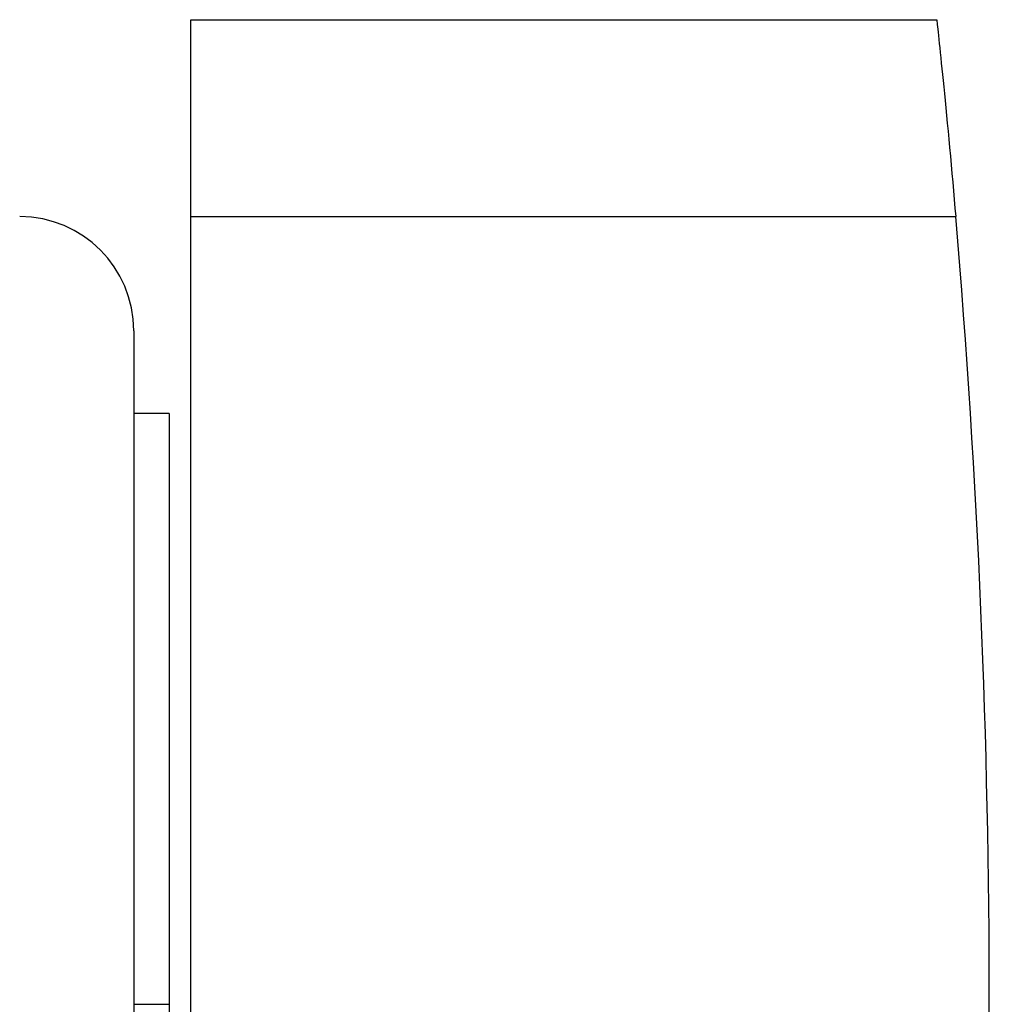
# Model space of a CAD drawing. Header units: millimetres. Extents: x -81 to 97, y -215 to 215.
# Tile 55 of 74: x 52 to 97, y 0 to 46. Entities that reach past the tile are written whole.
import ezdxf

# ---------------------------------------------------------------- set-up
doc = ezdxf.new("R2010")
doc.units = ezdxf.units.MM
doc.layers.add('MAIN-1', color=7, linetype='Continuous')
doc.layers.add('MAIN-2', color=7, linetype='Continuous')

msp = doc.modelspace()

# ---------------------------------------------------------------- linework, layer by layer
at = {"layer": 'MAIN-1'}
for p, q in [((59.9, 45.75), (94.559, 45.75)), ((59.9, 36.6), (59.9, 45.75)), ((94.559, 45.75), (94.56, 45.741)), ((94.56, 45.741), (94.563, 45.715)), ((94.563, 45.715), (94.568, 45.67)), ((94.568, 45.67), (94.575, 45.607)), ((94.575, 45.607), (94.583, 45.525)), ((94.583, 45.525), (94.594, 45.424)), ((94.594, 45.424), (94.607, 45.304)), ((94.607, 45.304), (94.621, 45.166)), ((94.621, 45.166), (94.638, 45.01)), ((94.638, 45.01), (94.656, 44.837)), ((94.656, 44.837), (94.676, 44.646)), ((94.676, 44.646), (94.698, 44.439)), ((94.698, 44.439), (94.72, 44.218)), ((94.72, 44.218), (94.745, 43.982)), ((94.745, 43.982), (94.77, 43.733)), ((94.77, 43.733), (94.797, 43.473)), ((94.797, 43.473), (94.824, 43.203)), ((94.824, 43.203), (94.852, 42.923)), ((94.852, 42.923), (94.882, 42.628)), ((94.882, 42.628), (94.913, 42.318)), ((94.913, 42.318), (94.945, 41.994)), ((94.945, 41.994), (94.978, 41.656)), ((94.978, 41.656), (95.011, 41.306)), ((95.011, 41.306), (95.046, 40.945)), ((95.046, 40.945), (95.082, 40.573)), ((95.082, 40.573), (95.117, 40.193)), ((95.117, 40.193), (95.154, 39.805)), ((95.154, 39.805), (95.19, 39.411)), ((95.19, 39.411), (95.227, 39.012)), ((95.227, 39.012), (95.263, 38.609)), ((95.263, 38.609), (95.299, 38.205)), ((95.299, 38.205), (95.335, 37.8)), ((95.335, 37.8), (95.371, 37.397)), ((95.371, 37.397), (95.406, 36.996)), ((59.9, -36.6), (59.9, 36.6)), ((59.9, 36.6), (95.44, 36.6)), ((95.406, 36.996), (95.44, 36.6)), ((57.25, 31.3), (57.25, -31.3)), ((58.9, 27.45), (57.25, 27.45)), ((58.9, 27.45), (58.9, 0)), ((57.25, 0), (58.9, 0)), ((58.9, 0), (58.9, -27.45))]:
    msp.add_line(p, q, dxfattribs=at)
for centre, radius, start, end in [((51.95, 31.3), 5.3, 0, 90), ((-333, 0), 430, 0, 4.88269), ((-333, 0), 430, 355.11731, 0)]:
    msp.add_arc(centre, radius, start, end, dxfattribs=at)
at = {"layer": 'MAIN-2'}
for p, q in [((59.9, 45.75), (59.9, 45.75)), ((94.559, 45.75), (94.559, 45.75)), ((59.9, 36.6), (95.44, 36.6))]:
    msp.add_line(p, q, dxfattribs=at)

doc.saveas('drawing.dxf')
